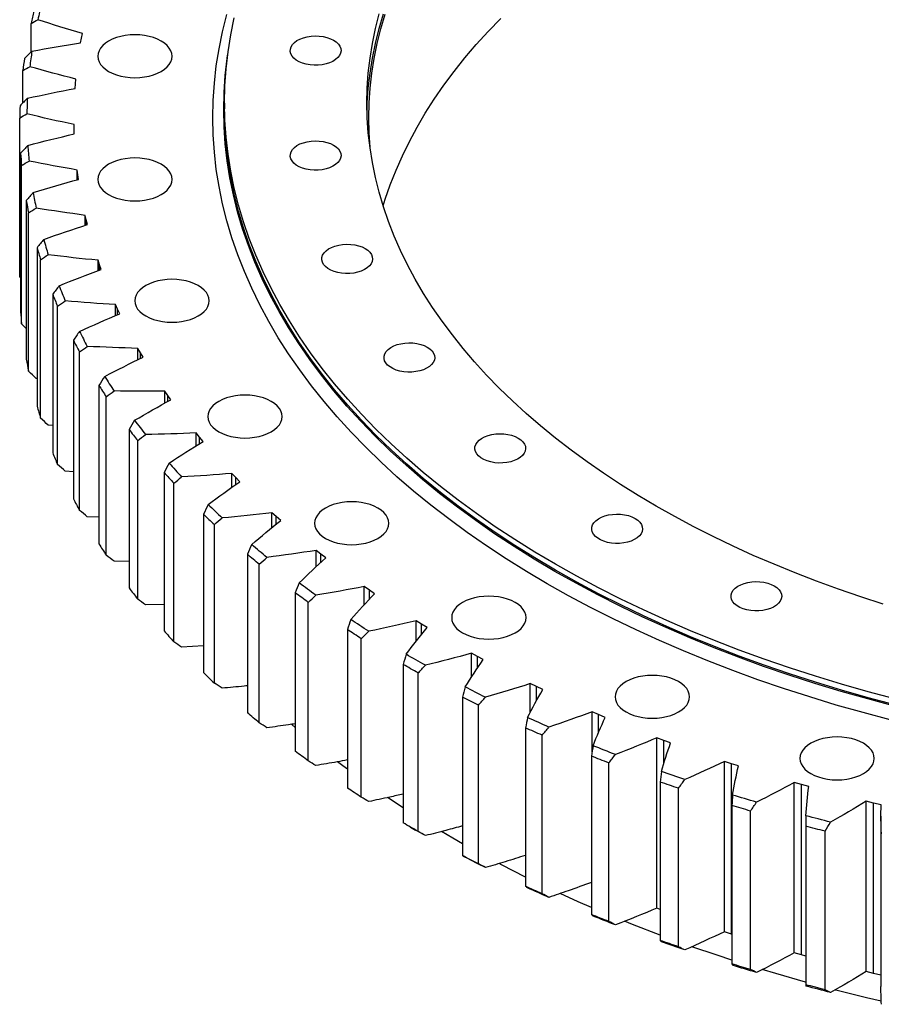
# Model space of a CAD drawing. Header units: millimetres. Extents: x -527 to 6920, y 16328 to 21890.
# Tile 7 of 12: x 3725 to 4200, y 18662 to 19205. Entities that reach past the tile are written whole.
import ezdxf

# ---------------------------------------------------------------- set-up
doc = ezdxf.new("R2010")
doc.units = ezdxf.units.MM
doc.header["$LTSCALE"] = 20

msp = doc.modelspace()

# ---------------------------------------------------------------- linework, layer by layer
at = {"color": 7, "linetype": 'Continuous', "lineweight": 25}
for p, q in [((3731.34, 19187.49), (3731.34, 19203.29)), ((3759.12, 19195.04), (3759.64, 19197.61)), ((3758.67, 19192.47), (3759.12, 19195.04)), ((3726.82, 19159.43), (3726.82, 19177.25)), ((3755.6, 19167.43), (3755.77, 19170.01)), ((3755.77, 19170.01), (3756.02, 19172.59)), ((3838.06, 19159.35), (3838.06, 19156.09)), ((3725.08, 19063.73), (3725.08, 19151.1)), ((3755.1, 19144.91), (3755.07, 19147.49)), ((3755.07, 19142.29), (3755.07, 19147.49)), ((3755.21, 19142.33), (3755.1, 19144.91)), ((3725.6, 19131.65), (3725.6, 19044.28)), ((3726.14, 19037.57), (3726.14, 19124.94)), ((3757.11, 19119.83), (3756.8, 19122.41)), ((3756.8, 19117.06), (3756.8, 19122.41)), ((3757.49, 19117.26), (3757.11, 19119.83)), ((3728.73, 19105.55), (3728.73, 19018.18)), ((3729.99, 19011.5), (3729.99, 19098.87)), ((3761.79, 19094.88), (3761.21, 19097.44)), ((3761.21, 19091.91), (3761.21, 19097.44)), ((3762.45, 19092.32), (3761.79, 19094.88)), ((3734.64, 19079.6), (3734.64, 18992.23)), ((3736.6, 18985.61), (3736.6, 19072.98)), ((3769.12, 19070.13), (3768.27, 19072.67)), ((3768.27, 19066.93), (3768.27, 19072.67)), ((3770.05, 19067.6), (3769.12, 19070.13)), ((3725.6, 19063.18), (3725.08, 19063.73)), ((3743.3, 19053.92), (3743.3, 18966.55)), ((3745.97, 18960.01), (3745.97, 19047.38)), ((3779.08, 19045.69), (3777.96, 19048.2)), ((3777.96, 19042.2), (3777.96, 19048.2)), ((3780.27, 19043.2), (3779.08, 19045.69)), ((3728.73, 19034.97), (3726.14, 19037.57)), ((3754.69, 19028.59), (3754.69, 18941.22)), ((3758.05, 18934.78), (3758.05, 19022.15)), ((3791.62, 19021.66), (3790.23, 19024.11)), ((3790.23, 19017.82), (3790.23, 19024.11)), ((3793.08, 19019.21), (3791.62, 19021.66)), ((3734.64, 19007.47), (3734.15, 19007.55)), ((3768.75, 19003.71), (3768.75, 18916.34)), ((3806.7, 18998.11), (3805.06, 19000.52)), ((3805.06, 18993.86), (3805.06, 19000.52)), ((3772.79, 18910.04), (3772.79, 18997.41)), ((3808.42, 18995.73), (3806.7, 18998.11)), ((3743.3, 18981.52), (3740.83, 18981.81)), ((3785.45, 18979.38), (3785.45, 18892.01)), ((3790.15, 18885.86), (3790.15, 18973.23)), ((3824.27, 18975.15), (3822.37, 18977.49)), ((3822.37, 18970.4), (3822.37, 18977.49)), ((3826.23, 18972.83), (3824.27, 18975.15)), ((3754.69, 18955.99), (3750.25, 18956.36)), ((3804.7, 18955.69), (3804.7, 18868.32)), ((3844.25, 18952.85), (3842.1, 18955.12)), ((3842.1, 18947.51), (3842.1, 18955.12)), ((3846.46, 18950.6), (3844.25, 18952.85)), ((3810.05, 18862.35), (3810.05, 18949.72)), ((3768.75, 18930.99), (3762.36, 18931.29)), ((3826.44, 18932.73), (3826.44, 18845.36)), ((3866.57, 18931.31), (3864.18, 18933.49)), ((3864.18, 18925.25), (3864.18, 18933.49)), ((3869.01, 18929.14), (3866.57, 18931.31)), ((3832.42, 18839.59), (3832.42, 18926.96)), ((3850.6, 18910.58), (3850.6, 18823.21)), ((3891.14, 18910.6), (3888.53, 18912.69)), ((3888.53, 18903.65), (3888.53, 18912.69)), ((3893.81, 18908.52), (3891.14, 18910.6)), ((3785.45, 18906.61), (3777.12, 18906.69)), ((3857.17, 18817.67), (3857.17, 18905.04)), ((3917.88, 18890.8), (3915.05, 18892.8)), ((3915.05, 18882.75), (3915.05, 18892.8)), ((3877.06, 18889.34), (3877.06, 18801.97)), ((3920.77, 18888.82), (3917.88, 18890.8)), ((3804.7, 18882.93), (3794.48, 18882.67)), ((3884.22, 18796.67), (3884.22, 18884.04)), ((3946.68, 18871.99), (3943.64, 18873.89)), ((3943.64, 18862.53), (3943.64, 18873.89)), ((3949.77, 18870.12), (3946.68, 18871.99)), ((3905.75, 18869.07), (3905.75, 18781.7)), ((3826.44, 18860.05), (3814.36, 18859.32)), ((3913.45, 18776.67), (3913.45, 18864.04)), ((3977.43, 18854.24), (3974.19, 18856.02)), ((3974.19, 18842.82), (3974.19, 18856.02)), ((3980.71, 18852.48), (3977.43, 18854.24)), ((3936.54, 18849.87), (3936.54, 18762.5)), ((3944.76, 18757.75), (3944.76, 18845.12)), ((4010.01, 18837.61), (4006.59, 18839.28)), ((4006.59, 18823.39), (4006.59, 18839.28)), ((4013.48, 18835.98), (4010.01, 18837.61)), ((3969.31, 18831.79), (3969.31, 18744.42)), ((3978.03, 18739.97), (3978.03, 18827.34)), ((4044.3, 18822.18), (4040.71, 18823.72)), ((4040.71, 18801.63), (4040.71, 18823.72)), ((4047.94, 18820.67), (4044.3, 18822.18)), ((3877.06, 18815.03), (3875.05, 18816.78)), ((4003.96, 18814.92), (4003.96, 18727.55)), ((4013.14, 18723.41), (4013.14, 18810.78)), ((4080.18, 18807.99), (4076.43, 18809.4)), ((4076.43, 18715.5), (4076.43, 18809.4)), ((4083.97, 18806.62), (4080.18, 18807.99)), ((4040.34, 18799.3), (4040.34, 18711.93)), ((4049.94, 18708.14), (4049.94, 18795.51)), ((4117.5, 18795.11), (4113.61, 18796.38)), ((4113.61, 18702.48), (4113.61, 18796.38)), ((4121.43, 18793.87), (4117.5, 18795.11)), ((4117.5, 18701.2), (4117.5, 18795.11)), ((4078.31, 18785.01), (4078.31, 18697.64)), ((4156.12, 18783.57), (4152.1, 18784.71)), ((4152.1, 18690.81), (4152.1, 18784.71)), ((4160.18, 18782.48), (4156.12, 18783.57)), ((4156.12, 18689.67), (4156.12, 18783.57)), ((4088.3, 18694.19), (4088.3, 18781.56)), ((3936.54, 18770.75), (3927.93, 18776.42)), ((4117.74, 18772.1), (4117.74, 18684.73)), ((4195.9, 18773.43), (4191.77, 18774.42)), ((4191.77, 18680.52), (4191.77, 18774.42)), ((4200.07, 18772.48), (4195.9, 18773.43)), ((4195.9, 18679.53), (4195.9, 18773.43)), ((4128.07, 18681.64), (4128.07, 18769.01)), ((4199.97, 18766.21), (4199.97, 18672.31)), ((3940.55, 18760.16), (3943.38, 18758.53)), ((4158.46, 18760.61), (4158.46, 18673.24)), ((4169.11, 18670.52), (4169.11, 18757.89)), ((4078.31, 18714.79), (4076.43, 18715.5)), ((4117.5, 18701.2), (4113.61, 18702.48)), ((4117.74, 18701.13), (4117.5, 18701.2)), ((4156.12, 18689.67), (4152.1, 18690.81)), ((4158.46, 18689.04), (4156.12, 18689.67)), ((4195.9, 18679.53), (4191.77, 18680.52)), ((4199.97, 18678.6), (4195.9, 18679.53))]:
    msp.add_line(p, q, dxfattribs=at)
at = {"color": 82, "linetype": 'Continuous', "lineweight": 25}
for p, q in [((3755.1, 19142.3), (3755.1, 19144.91)), ((3757.11, 19117.15), (3757.11, 19119.83)), ((3761.79, 19092.1), (3761.79, 19094.88)), ((3769.12, 19067.25), (3769.12, 19070.13)), ((3779.08, 19042.69), (3779.08, 19045.69)), ((3791.62, 19018.5), (3791.62, 19021.66)), ((3806.7, 18994.78), (3806.7, 18998.11)), ((3824.27, 18971.59), (3824.27, 18975.15)), ((3844.25, 18949.04), (3844.25, 18952.85)), ((3866.57, 18927.17), (3866.57, 18931.31)), ((3891.14, 18906.06), (3891.14, 18910.6)), ((3917.88, 18885.76), (3917.88, 18890.8)), ((3946.68, 18866.29), (3946.68, 18871.99)), ((3977.43, 18847.66), (3977.43, 18854.24)), ((4010.01, 18829.79), (4010.01, 18837.61)), ((4044.3, 18812.5), (4044.3, 18822.18)), ((4080.18, 18794.88), (4080.18, 18807.99))]:
    msp.add_line(p, q, dxfattribs=at)
at = {"color": 7, "linetype": 'Continuous', "lineweight": 25, "flags": 128}
for points in [[(4205.02, 18819.28), (4190.06, 18823.27), (4175.28, 18827.47), (4160.69, 18831.9), (4146.31, 18836.55), (4132.15, 18841.42), (4118.21, 18846.49), (4104.51, 18851.78), (4091.05, 18857.27), (4077.85, 18862.96), (4064.91, 18868.85), (4052.24, 18874.93), (4039.85, 18881.21), (4027.74, 18887.67), (4015.94, 18894.3), (4004.44, 18901.12), (3993.25, 18908.1), (3982.39, 18915.26), (3971.85, 18922.57), (3961.65, 18930.04), (3951.79, 18937.67), (3942.28, 18945.43), (3933.12, 18953.35), (3924.33, 18961.39), (3915.9, 18969.57), (3907.85, 18977.87), (3900.18, 18986.29), (3892.89, 18994.82), (3885.99, 19003.46), (3879.48, 19012.2), (3873.38, 19021.04), (3867.67, 19029.96), (3862.37, 19038.97), (3857.49, 19048.06), (3853.01, 19057.21), (3848.96, 19066.43), (3845.32, 19075.71), (3842.11, 19085.04), (3839.31, 19094.42), (3836.95, 19103.83), (3835.01, 19113.28), (3833.5, 19122.76), (3832.43, 19132.25), (3831.78, 19141.76), (3831.56, 19151.27), (3831.78, 19160.78), (3832.43, 19170.29), (3833.5, 19179.78), (3835.01, 19189.25), (3836.95, 19198.7), (3839.31, 19208.12)], [(4207.67, 18830.8), (4192.86, 18834.74), (4178.23, 18838.9), (4163.79, 18843.29), (4149.56, 18847.89), (4135.55, 18852.7), (4121.75, 18857.72), (4108.19, 18862.95), (4094.87, 18868.39), (4081.81, 18874.02), (4069, 18879.85), (4056.46, 18885.87), (4044.2, 18892.08), (4032.22, 18898.47), (4020.54, 18905.04), (4009.16, 18911.79), (3998.08, 18918.7), (3987.33, 18925.78), (3976.9, 18933.02), (3966.8, 18940.41), (3957.05, 18947.96), (3947.63, 18955.64), (3938.57, 18963.47), (3929.87, 18971.44), (3921.53, 18979.53), (3913.56, 18987.74), (3905.97, 18996.07), (3898.75, 19004.52), (3891.93, 19013.07), (3885.49, 19021.72), (3879.44, 19030.47), (3873.8, 19039.3), (3868.56, 19048.21), (3863.72, 19057.21), (3859.29, 19066.27), (3855.28, 19075.39), (3851.68, 19084.58), (3848.5, 19093.81), (3845.73, 19103.09), (3843.39, 19112.41), (3841.48, 19121.76), (3839.98, 19131.13), (3838.92, 19140.53), (3838.28, 19149.94), (3838.06, 19159.35), (3838.28, 19168.77), (3838.92, 19178.17), (3839.98, 19187.57), (3841.48, 19196.95), (3843.39, 19206.3)], [(4201.25, 18883.11), (4188.81, 18887.13), (4176.56, 18891.34), (4164.51, 18895.73), (4152.66, 18900.3), (4141.01, 18905.05), (4129.59, 18909.97), (4118.4, 18915.07), (4107.44, 18920.33), (4096.72, 18925.76), (4086.26, 18931.34), (4076.04, 18937.09), (4066.1, 18942.98), (4056.42, 18949.02), (4047.02, 18955.21), (4037.91, 18961.54), (4029.08, 18968), (4020.55, 18974.59), (4012.33, 18981.31), (4004.41, 18988.15), (3996.8, 18995.11), (3989.51, 19002.19), (3982.55, 19009.37), (3975.91, 19016.65), (3969.61, 19024.03), (3963.64, 19031.5), (3958.01, 19039.06), (3952.73, 19046.71), (3947.8, 19054.43), (3943.21, 19062.22), (3938.99, 19070.08), (3935.12, 19078), (3931.61, 19085.97), (3928.46, 19094), (3925.68, 19102.07), (3923.27, 19110.18), (3921.22, 19118.32), (3919.55, 19126.5), (3918.24, 19134.69), (3917.31, 19142.9), (3916.75, 19151.12), (3916.56, 19159.35), (3916.75, 19167.58), (3917.31, 19175.8), (3918.24, 19184.01), (3919.55, 19192.21), (3921.22, 19200.38), (3923.27, 19208.52)], [(3916.61, 19155.27), (3916.75, 19159.42), (3917.31, 19167.64), (3918.24, 19175.85), (3919.55, 19184.04), (3921.22, 19192.22), (3923.27, 19200.36), (3925.68, 19208.47)], [(3918.47, 19133.07), (3918.31, 19134.77), (3917.75, 19142.97), (3917.56, 19151.19), (3917.75, 19159.4), (3918.31, 19167.61), (3919.24, 19175.8), (3920.54, 19183.98), (3922.21, 19192.14), (3924.26, 19200.27), (3926.67, 19208.36)], [(3925.52, 19102.59), (3926.67, 19106.3), (3929.44, 19114.35), (3932.58, 19122.36), (3936.08, 19130.33), (3939.95, 19138.23), (3944.16, 19146.08), (3948.74, 19153.85), (3953.66, 19161.56), (3958.94, 19169.19), (3964.55, 19176.74), (3970.51, 19184.19), (3976.8, 19191.56), (3983.43, 19198.83), (3990.38, 19206)], [(3774.14, 19176.78), (3776.15, 19175.76), (3778.38, 19174.9), (3780.79, 19174.22), (3783.33, 19173.72), (3785.96, 19173.42), (3788.63, 19173.31), (3791.31, 19173.42), (3793.94, 19173.72), (3796.48, 19174.22), (3798.88, 19174.9), (3801.11, 19175.76), (3803.13, 19176.78), (3804.9, 19177.94), (3806.39, 19179.23), (3807.57, 19180.62), (3808.43, 19182.09), (3808.96, 19183.6), (3809.13, 19185.15), (3808.96, 19186.69), (3808.43, 19188.21), (3807.57, 19189.68), (3806.39, 19191.07), (3804.9, 19192.35), (3803.13, 19193.52), (3801.11, 19194.54), (3798.88, 19195.4), (3796.48, 19196.08), (3793.94, 19196.58), (3791.31, 19196.88), (3788.63, 19196.98), (3785.96, 19196.88), (3783.33, 19196.58), (3780.79, 19196.08), (3778.38, 19195.4), (3776.15, 19194.54), (3774.14, 19193.52), (3772.37, 19192.35), (3770.88, 19191.07), (3769.69, 19189.68), (3768.83, 19188.21), (3768.31, 19186.69), (3768.13, 19185.15), (3768.31, 19183.6), (3768.83, 19182.09), (3769.69, 19180.62), (3770.88, 19179.23), (3772.37, 19177.94), (3774.14, 19176.78)], [(3898.15, 19194), (3899.61, 19193.01), (3900.78, 19191.89), (3901.62, 19190.69), (3902.11, 19189.42), (3902.25, 19188.12), (3902.02, 19186.83), (3901.44, 19185.57), (3900.51, 19184.38), (3899.27, 19183.3), (3897.74, 19182.34), (3895.97, 19181.54), (3894, 19180.91), (3891.88, 19180.48), (3889.66, 19180.24), (3887.41, 19180.22), (3885.18, 19180.4), (3883.03, 19180.79), (3881.01, 19181.37), (3879.18, 19182.13), (3877.59, 19183.05), (3876.27, 19184.1), (3875.26, 19185.27), (3874.59, 19186.51), (3874.28, 19187.79), (3874.32, 19189.1), (3874.73, 19190.37), (3875.49, 19191.6), (3876.57, 19192.74), (3877.96, 19193.76), (3879.62, 19194.64), (3881.5, 19195.36), (3883.55, 19195.9), (3885.73, 19196.23), (3887.97, 19196.36), (3890.22, 19196.28), (3892.42, 19196), (3894.51, 19195.51), (3896.44, 19194.84), (3898.15, 19194)], [(4207.46, 18826.86), (4192.64, 18830.8), (4178, 18834.97), (4163.56, 18839.36), (4149.31, 18843.96), (4135.29, 18848.78), (4121.48, 18853.81), (4107.91, 18859.04), (4094.58, 18864.48), (4081.5, 18870.12), (4068.68, 18875.95), (4056.13, 18881.98), (4043.86, 18888.19), (4031.87, 18894.59), (4020.18, 18901.16), (4008.79, 18907.91), (3997.71, 18914.83), (3986.95, 18921.92), (3976.51, 18929.16), (3966.41, 18936.56), (3956.64, 18944.11), (3947.22, 18951.81), (3938.15, 18959.64), (3929.44, 18967.61), (3921.1, 18975.71), (3913.12, 18983.93), (3905.52, 18992.27), (3898.3, 19000.72), (3891.47, 19009.28), (3885.03, 19017.94), (3878.98, 19026.69), (3873.33, 19035.53), (3868.08, 19044.45), (3863.24, 19053.45), (3858.81, 19062.52), (3854.79, 19071.65), (3851.19, 19080.84), (3848, 19090.08), (3845.24, 19099.37), (3842.9, 19108.7), (3840.98, 19118.05), (3839.49, 19127.44), (3838.42, 19136.84), (3837.78, 19146.26), (3837.56, 19155.68), (3837.78, 19165.1), (3838.42, 19174.52), (3839.49, 19183.92), (3839.75, 19185.78)], [(4207.67, 18827.53), (4192.86, 18831.47), (4178.23, 18835.64), (4163.79, 18840.02), (4149.56, 18844.62), (4135.55, 18849.43), (4121.75, 18854.46), (4108.19, 18859.69), (4094.87, 18865.12), (4081.81, 18870.76), (4069, 18876.59), (4056.46, 18882.61), (4044.2, 18888.81), (4032.22, 18895.2), (4020.54, 18901.77), (4009.16, 18908.52), (3998.08, 18915.43), (3987.33, 18922.51), (3976.9, 18929.75), (3966.8, 18937.14), (3957.05, 18944.69), (3947.63, 18952.38), (3938.57, 18960.21), (3929.87, 18968.17), (3921.53, 18976.26), (3913.56, 18984.48), (3905.97, 18992.81), (3898.75, 19001.25), (3891.93, 19009.8), (3885.49, 19018.45), (3879.44, 19027.2), (3873.8, 19036.03), (3868.56, 19044.95), (3863.72, 19053.94), (3859.29, 19063), (3855.28, 19072.13), (3851.68, 19081.31), (3848.5, 19090.54), (3845.73, 19099.82), (3843.39, 19109.14), (3841.48, 19118.49), (3839.98, 19127.87), (3838.92, 19137.26), (3838.28, 19146.67), (3838.06, 19156.09)], [(3898.15, 19136.14), (3899.61, 19135.15), (3900.78, 19134.03), (3901.62, 19132.83), (3902.11, 19131.56), (3902.25, 19130.26), (3902.02, 19128.96), (3901.44, 19127.71), (3900.51, 19126.52), (3899.27, 19125.44), (3897.74, 19124.48), (3895.97, 19123.68), (3894, 19123.05), (3891.88, 19122.61), (3889.66, 19122.38), (3887.41, 19122.35), (3885.18, 19122.54), (3883.03, 19122.92), (3881.01, 19123.51), (3879.18, 19124.27), (3877.59, 19125.19), (3876.27, 19126.24), (3875.26, 19127.4), (3874.59, 19128.65), (3874.28, 19129.93), (3874.32, 19131.23), (3874.73, 19132.51), (3875.49, 19133.74), (3876.57, 19134.88), (3877.96, 19135.9), (3879.62, 19136.78), (3881.5, 19137.5), (3883.55, 19138.03), (3885.73, 19138.37), (3887.97, 19138.5), (3890.22, 19138.42), (3892.42, 19138.14), (3894.51, 19137.65), (3896.44, 19136.98), (3898.15, 19136.14)], [(3774.14, 19108.86), (3776.15, 19107.84), (3778.38, 19106.98), (3780.79, 19106.29), (3783.33, 19105.79), (3785.96, 19105.49), (3788.63, 19105.39), (3791.31, 19105.49), (3793.94, 19105.79), (3796.48, 19106.29), (3798.88, 19106.98), (3801.11, 19107.84), (3803.13, 19108.86), (3804.9, 19110.02), (3806.39, 19111.31), (3807.57, 19112.7), (3808.43, 19114.16), (3808.96, 19115.68), (3809.13, 19117.22), (3808.96, 19118.77), (3808.43, 19120.29), (3807.57, 19121.75), (3806.39, 19123.14), (3804.9, 19124.43), (3803.13, 19125.59), (3801.11, 19126.61), (3798.88, 19127.47), (3796.48, 19128.16), (3793.94, 19128.66), (3791.31, 19128.96), (3788.63, 19129.06), (3785.96, 19128.96), (3783.33, 19128.66), (3780.79, 19128.16), (3778.38, 19127.47), (3776.15, 19126.61), (3774.14, 19125.59), (3772.37, 19124.43), (3770.88, 19123.14), (3769.69, 19121.75), (3768.83, 19120.29), (3768.31, 19118.77), (3768.13, 19117.22), (3768.31, 19115.68), (3768.83, 19114.16), (3769.69, 19112.7), (3770.88, 19111.31), (3772.37, 19110.02), (3774.14, 19108.86)], [(3915.56, 19079.15), (3917.02, 19078.16), (3918.18, 19077.05), (3919.02, 19075.84), (3919.52, 19074.58), (3919.65, 19073.28), (3919.43, 19071.98), (3918.84, 19070.73), (3917.92, 19069.54), (3916.68, 19068.46), (3915.15, 19067.5), (3913.38, 19066.7), (3911.4, 19066.07), (3909.28, 19065.63), (3907.06, 19065.4), (3904.81, 19065.37), (3902.58, 19065.56), (3900.43, 19065.94), (3898.41, 19066.52), (3896.59, 19067.28), (3894.99, 19068.2), (3893.68, 19069.26), (3892.67, 19070.42), (3892, 19071.66), (3891.68, 19072.95), (3891.73, 19074.25), (3892.13, 19075.53), (3892.89, 19076.76), (3893.98, 19077.9), (3895.37, 19078.92), (3897.02, 19079.8), (3898.9, 19080.52), (3900.96, 19081.05), (3903.13, 19081.39), (3905.37, 19081.52), (3907.62, 19081.44), (3909.82, 19081.16), (3911.91, 19080.67), (3913.84, 19080), (3915.56, 19079.15)], [(3794.57, 19041.96), (3796.58, 19040.94), (3798.81, 19040.08), (3801.22, 19039.4), (3803.76, 19038.9), (3806.39, 19038.6), (3809.06, 19038.5), (3811.74, 19038.6), (3814.37, 19038.9), (3816.91, 19039.4), (3819.31, 19040.08), (3821.54, 19040.94), (3823.56, 19041.96), (3825.33, 19043.13), (3826.82, 19044.42), (3828, 19045.8), (3828.87, 19047.27), (3829.39, 19048.79), (3829.56, 19050.33), (3829.39, 19051.88), (3828.87, 19053.4), (3828, 19054.86), (3826.82, 19056.25), (3825.33, 19057.54), (3823.56, 19058.7), (3821.54, 19059.72), (3819.31, 19060.58), (3816.91, 19061.27), (3814.37, 19061.76), (3811.74, 19062.07), (3809.06, 19062.17), (3806.39, 19062.07), (3803.76, 19061.76), (3801.22, 19061.27), (3798.81, 19060.58), (3796.58, 19059.72), (3794.57, 19058.7), (3792.8, 19057.54), (3791.31, 19056.25), (3790.12, 19054.86), (3789.26, 19053.4), (3788.74, 19051.88), (3788.56, 19050.33), (3788.74, 19048.79), (3789.26, 19047.27), (3790.12, 19045.8), (3791.31, 19044.42), (3792.8, 19043.13), (3794.57, 19041.96)], [(3949.84, 19024.78), (3951.3, 19023.79), (3952.46, 19022.68), (3953.3, 19021.47), (3953.8, 19020.2), (3953.93, 19018.91), (3953.71, 19017.61), (3953.12, 19016.35), (3952.2, 19015.17), (3950.96, 19014.08), (3949.43, 19013.13), (3947.66, 19012.33), (3945.68, 19011.7), (3943.56, 19011.26), (3941.34, 19011.03), (3939.09, 19011), (3936.86, 19011.18), (3934.71, 19011.57), (3932.69, 19012.15), (3930.87, 19012.91), (3929.27, 19013.83), (3927.96, 19014.89), (3926.95, 19016.05), (3926.28, 19017.29), (3925.96, 19018.58), (3926.01, 19019.88), (3926.41, 19021.16), (3927.17, 19022.39), (3928.26, 19023.52), (3929.65, 19024.55), (3931.3, 19025.43), (3933.18, 19026.15), (3935.24, 19026.68), (3937.41, 19027.02), (3939.66, 19027.15), (3941.9, 19027.07), (3944.1, 19026.78), (3946.19, 19026.3), (3948.12, 19025.63), (3949.84, 19024.78)], [(3834.81, 18978.14), (3836.83, 18977.12), (3839.06, 18976.26), (3841.46, 18975.57), (3844, 18975.07), (3846.63, 18974.77), (3849.31, 18974.67), (3851.98, 18974.77), (3854.61, 18975.07), (3857.15, 18975.57), (3859.56, 18976.26), (3861.79, 18977.12), (3863.8, 18978.14), (3865.57, 18979.3), (3867.06, 18980.59), (3868.25, 18981.98), (3869.11, 18983.44), (3869.63, 18984.96), (3869.81, 18986.51), (3869.63, 18988.05), (3869.11, 18989.57), (3868.25, 18991.03), (3867.06, 18992.42), (3865.57, 18993.71), (3863.8, 18994.87), (3861.79, 18995.89), (3859.56, 18996.75), (3857.15, 18997.44), (3854.61, 18997.94), (3851.98, 18998.24), (3849.31, 18998.34), (3846.63, 18998.24), (3844, 18997.94), (3841.46, 18997.44), (3839.06, 18996.75), (3836.83, 18995.89), (3834.81, 18994.87), (3833.04, 18993.71), (3831.55, 18992.42), (3830.37, 18991.03), (3829.5, 18989.57), (3828.98, 18988.05), (3828.81, 18986.51), (3828.98, 18984.96), (3829.5, 18983.44), (3830.37, 18981.98), (3831.55, 18980.59), (3833.04, 18979.3), (3834.81, 18978.14)], [(3999.95, 18974.67), (4001.41, 18973.68), (4002.58, 18972.57), (4003.42, 18971.36), (4003.91, 18970.09), (4004.05, 18968.8), (4003.82, 18967.5), (4003.24, 18966.25), (4002.31, 18965.06), (4001.07, 18963.97), (3999.54, 18963.02), (3997.77, 18962.22), (3995.8, 18961.59), (3993.68, 18961.15), (3991.46, 18960.92), (3989.21, 18960.89), (3986.98, 18961.07), (3984.82, 18961.46), (3982.81, 18962.04), (3980.98, 18962.8), (3979.39, 18963.72), (3978.07, 18964.78), (3977.06, 18965.94), (3976.39, 18967.18), (3976.08, 18968.47), (3976.12, 18969.77), (3976.53, 18971.05), (3977.29, 18972.28), (3978.37, 18973.42), (3979.76, 18974.44), (3981.42, 18975.32), (3983.3, 18976.04), (3985.35, 18976.57), (3987.53, 18976.91), (3989.77, 18977.04), (3992.02, 18976.96), (3994.22, 18976.68), (3996.31, 18976.19), (3998.23, 18975.52), (3999.95, 18974.67)], [(3893.64, 18919.31), (3895.66, 18918.29), (3897.89, 18917.43), (3900.29, 18916.75), (3902.83, 18916.25), (3905.46, 18915.95), (3908.14, 18915.85), (3910.81, 18915.95), (3913.44, 18916.25), (3915.98, 18916.75), (3918.39, 18917.43), (3920.62, 18918.29), (3922.63, 18919.31), (3924.4, 18920.48), (3925.89, 18921.76), (3927.08, 18923.15), (3927.94, 18924.62), (3928.46, 18926.14), (3928.64, 18927.68), (3928.46, 18929.23), (3927.94, 18930.74), (3927.08, 18932.21), (3925.89, 18933.6), (3924.4, 18934.89), (3922.63, 18936.05), (3920.62, 18937.07), (3918.39, 18937.93), (3915.98, 18938.62), (3913.44, 18939.11), (3910.81, 18939.41), (3908.14, 18939.52), (3905.46, 18939.41), (3902.83, 18939.11), (3900.29, 18938.62), (3897.89, 18937.93), (3895.66, 18937.07), (3893.64, 18936.05), (3891.87, 18934.89), (3890.38, 18933.6), (3889.2, 18932.21), (3888.33, 18930.74), (3887.81, 18929.23), (3887.64, 18927.68), (3887.81, 18926.14), (3888.33, 18924.62), (3889.2, 18923.15), (3890.38, 18921.76), (3891.87, 18920.48), (3893.64, 18919.31)], [(4064.38, 18930.35), (4065.84, 18929.36), (4067, 18928.25), (4067.84, 18927.04), (4068.34, 18925.77), (4068.47, 18924.47), (4068.25, 18923.18), (4067.67, 18921.92), (4066.74, 18920.74), (4065.5, 18919.65), (4063.97, 18918.69), (4062.2, 18917.89), (4060.22, 18917.26), (4058.1, 18916.83), (4055.88, 18916.59), (4053.63, 18916.57), (4051.4, 18916.75), (4049.25, 18917.14), (4047.23, 18917.72), (4045.41, 18918.48), (4043.81, 18919.4), (4042.5, 18920.45), (4041.49, 18921.62), (4040.82, 18922.86), (4040.5, 18924.15), (4040.55, 18925.45), (4040.95, 18926.73), (4041.71, 18927.95), (4042.8, 18929.09), (4044.19, 18930.11), (4045.84, 18931), (4047.72, 18931.71), (4049.78, 18932.25), (4051.95, 18932.58), (4054.2, 18932.72), (4056.44, 18932.64), (4058.64, 18932.35), (4060.73, 18931.87), (4062.66, 18931.19), (4064.38, 18930.35)], [(3861.41, 18908.84), (3860.34, 18909.72), (3859.28, 18910.6), (3858.22, 18911.49), (3857.17, 18912.37), (3856.12, 18913.26), (3855.07, 18914.15), (3854.03, 18915.04), (3852.99, 18915.93)], [(3857.17, 18905.04), (3856.34, 18905.73), (3855.51, 18906.42), (3854.69, 18907.11), (3853.87, 18907.8), (3853.04, 18908.5), (3852.23, 18909.19), (3851.41, 18909.89), (3850.6, 18910.58)], [(3888.39, 18887.99), (3887.23, 18888.83), (3886.07, 18889.67), (3884.92, 18890.52), (3883.78, 18891.37), (3882.63, 18892.21), (3881.5, 18893.06), (3880.36, 18893.92), (3879.23, 18894.77)], [(4141.16, 18893.16), (4142.62, 18892.17), (4143.78, 18891.05), (4144.62, 18889.85), (4145.12, 18888.58), (4145.25, 18887.28), (4145.03, 18885.99), (4144.45, 18884.73), (4143.52, 18883.54), (4142.28, 18882.46), (4140.75, 18881.5), (4138.98, 18880.7), (4137, 18880.07), (4134.88, 18879.64), (4132.66, 18879.4), (4130.41, 18879.38), (4128.18, 18879.56), (4126.03, 18879.94), (4124.01, 18880.53), (4122.19, 18881.29), (4120.59, 18882.21), (4119.28, 18883.26), (4118.27, 18884.42), (4117.6, 18885.67), (4117.28, 18886.95), (4117.33, 18888.25), (4117.73, 18889.53), (4118.49, 18890.76), (4119.58, 18891.9), (4120.97, 18892.92), (4122.62, 18893.8), (4124.5, 18894.52), (4126.56, 18895.06), (4128.73, 18895.39), (4130.98, 18895.52), (4133.22, 18895.44), (4135.42, 18895.16), (4137.51, 18894.67), (4139.44, 18894), (4141.16, 18893.16)], [(3884.22, 18884.04), (3883.32, 18884.7), (3882.42, 18885.36), (3881.52, 18886.02), (3880.62, 18886.68), (3879.73, 18887.34), (3878.84, 18888.01), (3877.95, 18888.67), (3877.06, 18889.34)], [(3969.27, 18867.28), (3971.29, 18866.26), (3973.52, 18865.4), (3975.92, 18864.72), (3978.46, 18864.22), (3981.09, 18863.92), (3983.77, 18863.81), (3986.44, 18863.92), (3989.07, 18864.22), (3991.61, 18864.72), (3994.02, 18865.4), (3996.25, 18866.26), (3998.26, 18867.28), (4000.03, 18868.44), (4001.52, 18869.73), (4002.71, 18871.12), (4003.57, 18872.59), (4004.09, 18874.1), (4004.27, 18875.65), (4004.09, 18877.19), (4003.57, 18878.71), (4002.71, 18880.18), (4001.52, 18881.57), (4000.03, 18882.85), (3998.26, 18884.02), (3996.25, 18885.04), (3994.02, 18885.9), (3991.61, 18886.58), (3989.07, 18887.08), (3986.44, 18887.38), (3983.77, 18887.48), (3981.09, 18887.38), (3978.46, 18887.08), (3975.92, 18886.58), (3973.52, 18885.9), (3971.29, 18885.04), (3969.27, 18884.02), (3967.5, 18882.85), (3966.01, 18881.57), (3964.83, 18880.18), (3963.97, 18878.71), (3963.44, 18877.19), (3963.27, 18875.65), (3963.44, 18874.1), (3963.97, 18872.59), (3964.83, 18871.12), (3966.01, 18869.73), (3967.5, 18868.44), (3969.27, 18867.28)], [(3917.54, 18868.14), (3916.29, 18868.93), (3915.05, 18869.74), (3913.81, 18870.54), (3912.58, 18871.34), (3911.35, 18872.15), (3910.12, 18872.96), (3908.9, 18873.77), (3907.68, 18874.58)], [(3913.45, 18864.04), (3912.48, 18864.66), (3911.51, 18865.29), (3910.55, 18865.92), (3909.58, 18866.55), (3908.62, 18867.18), (3907.66, 18867.81), (3906.7, 18868.44), (3905.75, 18869.07)], [(3948.75, 18849.36), (3947.43, 18850.11), (3946.1, 18850.87), (3944.78, 18851.62), (3943.46, 18852.38), (3942.15, 18853.14), (3940.84, 18853.91), (3939.53, 18854.67), (3938.22, 18855.44)], [(3944.76, 18845.12), (3943.73, 18845.71), (3942.69, 18846.3), (3941.66, 18846.89), (3940.63, 18847.48), (3939.61, 18848.08), (3938.58, 18848.67), (3937.56, 18849.27), (3936.54, 18849.87)], [(4059.4, 18823.62), (4061.42, 18822.6), (4063.65, 18821.74), (4066.05, 18821.05), (4068.59, 18820.56), (4071.22, 18820.26), (4073.9, 18820.15), (4076.58, 18820.26), (4079.21, 18820.56), (4081.74, 18821.05), (4084.15, 18821.74), (4086.38, 18822.6), (4088.4, 18823.62), (4090.16, 18824.78), (4091.65, 18826.07), (4092.84, 18827.46), (4093.7, 18828.93), (4094.22, 18830.44), (4094.4, 18831.99), (4094.22, 18833.53), (4093.7, 18835.05), (4092.84, 18836.52), (4091.65, 18837.91), (4090.16, 18839.19), (4088.4, 18840.36), (4086.38, 18841.38), (4084.15, 18842.24), (4081.74, 18842.92), (4079.21, 18843.42), (4076.58, 18843.72), (4073.9, 18843.82), (4071.22, 18843.72), (4068.59, 18843.42), (4066.05, 18842.92), (4063.65, 18842.24), (4061.42, 18841.38), (4059.4, 18840.36), (4057.64, 18839.19), (4056.15, 18837.91), (4054.96, 18836.52), (4054.1, 18835.05), (4053.58, 18833.53), (4053.4, 18831.99), (4053.58, 18830.44), (4054.1, 18828.93), (4054.96, 18827.46), (4056.15, 18826.07), (4057.64, 18824.78), (4059.4, 18823.62)], [(3981.91, 18831.72), (3980.51, 18832.43), (3979.1, 18833.13), (3977.7, 18833.84), (3976.31, 18834.55), (3974.91, 18835.27), (3973.52, 18835.98), (3972.14, 18836.7), (3970.75, 18837.42)], [(3978.03, 18827.34), (3976.94, 18827.89), (3975.84, 18828.45), (3974.75, 18829), (3973.66, 18829.56), (3972.57, 18830.11), (3971.48, 18830.67), (3970.4, 18831.23), (3969.31, 18831.79)], [(3857.17, 18817.67), (3856.34, 18818.36), (3855.51, 18819.05), (3854.69, 18819.74), (3853.87, 18820.43), (3853.04, 18821.13), (3852.23, 18821.82), (3851.41, 18822.52), (3850.6, 18823.21)], [(4016.89, 18815.3), (4015.41, 18815.95), (4013.93, 18816.61), (4012.46, 18817.27), (4010.99, 18817.93), (4009.53, 18818.59), (4008.06, 18819.25), (4006.6, 18819.92), (4005.14, 18820.59)], [(4013.14, 18810.78), (4011.98, 18811.3), (4010.83, 18811.81), (4009.68, 18812.32), (4008.53, 18812.84), (4007.39, 18813.36), (4006.24, 18813.87), (4005.1, 18814.39), (4003.96, 18814.92)], [(4053.55, 18800.15), (4052, 18800.75), (4050.46, 18801.35), (4048.92, 18801.96), (4047.38, 18802.56), (4045.85, 18803.17), (4044.32, 18803.78), (4042.79, 18804.4), (4041.26, 18805.01)], [(4161.3, 18789.66), (4163.32, 18788.64), (4165.55, 18787.78), (4167.95, 18787.09), (4170.49, 18786.6), (4173.12, 18786.29), (4175.8, 18786.19), (4178.47, 18786.29), (4181.1, 18786.6), (4183.64, 18787.09), (4186.05, 18787.78), (4188.28, 18788.64), (4190.29, 18789.66), (4192.06, 18790.82), (4193.55, 18792.11), (4194.74, 18793.5), (4195.6, 18794.96), (4196.12, 18796.48), (4196.3, 18798.03), (4196.12, 18799.57), (4195.6, 18801.09), (4194.74, 18802.56), (4193.55, 18803.94), (4192.06, 18805.23), (4190.29, 18806.39), (4188.28, 18807.42), (4186.05, 18808.28), (4183.64, 18808.96), (4181.1, 18809.46), (4178.47, 18809.76), (4175.8, 18809.86), (4173.12, 18809.76), (4170.49, 18809.46), (4167.95, 18808.96), (4165.55, 18808.28), (4163.32, 18807.42), (4161.3, 18806.39), (4159.53, 18805.23), (4158.04, 18803.94), (4156.86, 18802.56), (4156, 18801.09), (4155.47, 18799.57), (4155.3, 18798.03), (4155.47, 18796.48), (4156, 18794.96), (4156.86, 18793.5), (4158.04, 18792.11), (4159.53, 18790.82), (4161.3, 18789.66)], [(3884.22, 18796.67), (3883.32, 18797.33), (3882.42, 18797.99), (3881.52, 18798.65), (3880.62, 18799.31), (3879.73, 18799.97), (3878.84, 18800.64), (3877.95, 18801.3), (3877.06, 18801.97)], [(4049.94, 18795.51), (4048.73, 18795.97), (4047.53, 18796.45), (4046.32, 18796.92), (4045.12, 18797.39), (4043.92, 18797.87), (4042.73, 18798.34), (4041.53, 18798.82), (4040.34, 18799.3)], [(3905.75, 18792.1), (3903.34, 18793.9), (3900.4, 18796.13)], [(4091.76, 18786.34), (4090.15, 18786.88), (4088.55, 18787.42), (4086.94, 18787.97), (4085.35, 18788.52), (4083.75, 18789.08), (4082.15, 18789.63), (4080.56, 18790.19), (4078.97, 18790.75)], [(4088.3, 18781.56), (4087.04, 18781.99), (4085.79, 18782.42), (4084.54, 18782.85), (4083.29, 18783.28), (4082.04, 18783.71), (4080.8, 18784.14), (4079.55, 18784.58), (4078.31, 18785.01)], [(3913.45, 18776.67), (3912.48, 18777.29), (3911.51, 18777.92), (3910.55, 18778.55), (3909.58, 18779.18), (3908.62, 18779.81), (3907.66, 18780.44), (3906.7, 18781.07), (3905.75, 18781.7)], [(4131.36, 18773.9), (4129.7, 18774.39), (4128.04, 18774.88), (4126.39, 18775.37), (4124.73, 18775.86), (4123.08, 18776.35), (4121.43, 18776.85), (4119.78, 18777.35), (4118.13, 18777.85)], [(4128.07, 18769.01), (4126.78, 18769.39), (4125.48, 18769.77), (4124.19, 18770.16), (4122.89, 18770.54), (4121.6, 18770.93), (4120.31, 18771.32), (4119.02, 18771.71), (4117.74, 18772.1)], [(3944.76, 18757.75), (3943.73, 18758.34), (3942.69, 18758.93), (3941.66, 18759.52), (3940.63, 18760.11), (3939.61, 18760.71), (3938.58, 18761.3), (3937.56, 18761.9), (3936.54, 18762.5)], [(4172.22, 18762.9), (4170.51, 18763.33), (4168.8, 18763.75), (4167.1, 18764.19), (4165.39, 18764.62), (4163.69, 18765.05), (4161.99, 18765.49), (4160.29, 18765.93), (4158.6, 18766.37)], [(3948.75, 18755.45), (3947.43, 18756.21), (3946.1, 18756.96), (3944.78, 18757.72), (3943.46, 18758.48), (3943.38, 18758.53)], [(3969.31, 18750.93), (3963.97, 18753.99), (3957.66, 18757.68)], [(4169.11, 18757.89), (4167.78, 18758.23), (4166.44, 18758.56), (4165.11, 18758.9), (4163.78, 18759.24), (4162.45, 18759.58), (4161.12, 18759.92), (4159.79, 18760.26), (4158.46, 18760.61)], [(3978.03, 18739.97), (3976.94, 18740.52), (3975.84, 18741.08), (3974.75, 18741.63), (3973.66, 18742.19), (3972.57, 18742.74), (3971.48, 18743.3), (3970.4, 18743.86), (3969.31, 18744.42)], [(3981.91, 18737.82), (3980.51, 18738.53), (3979.1, 18739.23), (3977.7, 18739.94), (3976.31, 18740.65), (3974.91, 18741.36), (3973.52, 18742.08), (3972.14, 18742.8), (3970.75, 18743.51)], [(4003.96, 18732.62), (3990.67, 18739.36), (3989.41, 18740.02)], [(4013.14, 18723.41), (4011.98, 18723.93), (4010.83, 18724.44), (4009.68, 18724.95), (4008.53, 18725.47), (4007.39, 18725.99), (4006.24, 18726.5), (4005.1, 18727.02), (4003.96, 18727.55)], [(4016.89, 18721.4), (4015.41, 18722.05), (4013.93, 18722.71), (4012.46, 18723.36), (4010.99, 18724.02), (4009.53, 18724.69), (4008.06, 18725.35), (4006.6, 18726.02), (4005.14, 18726.68)], [(4040.34, 18715.82), (4033.1, 18718.98), (4023.08, 18723.51)], [(4049.94, 18708.14), (4048.73, 18708.6), (4047.53, 18709.08), (4046.32, 18709.55), (4045.12, 18710.02), (4043.92, 18710.5), (4042.73, 18710.97), (4041.53, 18711.45), (4040.34, 18711.93)], [(4053.55, 18706.25), (4052, 18706.85), (4050.46, 18707.45), (4048.92, 18708.06), (4047.38, 18708.66), (4045.85, 18709.27), (4044.32, 18709.88), (4042.79, 18710.49), (4041.26, 18711.11)], [(4078.31, 18700.55), (4078.18, 18700.59), (4062.88, 18706.5), (4058.62, 18708.2)], [(4088.3, 18694.19), (4087.04, 18694.62), (4085.79, 18695.05), (4084.54, 18695.48), (4083.29, 18695.91), (4082.04, 18696.34), (4080.8, 18696.77), (4079.55, 18697.21), (4078.31, 18697.64)], [(4091.76, 18692.43), (4090.15, 18692.98), (4088.55, 18693.52), (4086.94, 18694.07), (4085.35, 18694.62), (4083.75, 18695.17), (4082.15, 18695.73), (4080.56, 18696.29), (4078.97, 18696.85)], [(4117.74, 18686.81), (4109.56, 18689.49), (4095.75, 18694.22)], [(4128.07, 18681.64), (4126.78, 18682.02), (4125.48, 18682.4), (4124.19, 18682.79), (4122.89, 18683.17), (4121.6, 18683.56), (4120.31, 18683.95), (4119.02, 18684.34), (4117.74, 18684.73)], [(4131.36, 18680), (4129.7, 18680.49), (4128.04, 18680.97), (4126.39, 18681.46), (4124.73, 18681.96), (4123.08, 18682.45), (4121.43, 18682.95), (4119.78, 18683.45), (4118.13, 18683.95)], [(4158.46, 18674.64), (4158.41, 18674.65), (4141.91, 18679.35), (4134.52, 18681.56)], [(4169.11, 18670.52), (4167.78, 18670.86), (4166.44, 18671.19), (4165.11, 18671.53), (4163.78, 18671.87), (4162.45, 18672.21), (4161.12, 18672.55), (4159.79, 18672.89), (4158.46, 18673.24)], [(4172.22, 18669), (4170.51, 18669.42), (4168.8, 18669.85), (4167.1, 18670.28), (4165.39, 18670.72), (4163.69, 18671.15), (4161.99, 18671.59), (4160.29, 18672.03), (4158.6, 18672.47)], [(4200.1, 18664.12), (4192.04, 18666.01), (4175.13, 18670.21), (4174.61, 18670.34)]]:
    msp.add_lwpolyline(points, dxfattribs=at)
at = {"color": 7, "linetype": 'Continuous', "lineweight": 25}
for centre, radius, start, end in [((3986.93, 19148.96), 258.07, 165.443, 167.3882), ((3984.34, 19145.68), 259.47, 165.6598, 167.1715), ((3977.35, 19150.8), 248.31, 171.3898, 173.3857), ((3974.7, 19147.53), 249.66, 171.6122, 173.1633), ((3970.53, 19147.92), 245.46, 177.6875, 179.2561), ((3973.2, 19151.18), 244.14, 177.4625, 179.4811), ((3974.59, 19151.27), 245.52, 183.5734, 185.5843), ((3971.92, 19148), 246.86, 183.7975, 185.3602), ((3981.48, 19152.24), 252.48, 189.6306, 191.6044), ((3978.85, 19148.98), 253.86, 189.8506, 191.3845), ((3993.68, 19155.23), 265.06, 195.5481, 197.4589), ((3991.13, 19151.99), 266.5, 195.761, 197.246), ((4010.89, 19161.33), 283.32, 201.253, 203.0808), ((4008.43, 19158.12), 284.87, 201.4567, 202.8771), ((3971.92, 19060.63), 246.86, 183.7975, 185.3602), ((4032.65, 19171.47), 307.33, 206.6912, 208.4226), ((4030.3, 19168.32), 309.01, 206.8841, 208.2296), ((3978.85, 19061.61), 253.86, 189.8506, 191.3845), ((4058.39, 19186.45), 337.13, 211.8286, 213.4564), ((4056.18, 19183.38), 338.96, 212.01, 213.275), ((3991.13, 19064.62), 266.5, 195.761, 197.246), ((4087.45, 19206.89), 372.67, 216.6496, 218.1722), ((4085.4, 19203.93), 374.7, 216.8193, 218.0025), ((4008.43, 19070.75), 284.87, 201.4567, 202.8771), ((4119.11, 19233.18), 413.82, 221.1537, 222.5736), ((4117.23, 19230.37), 416.08, 221.3119, 222.4153), ((4030.3, 19080.95), 309.01, 206.8841, 208.2296), ((4152.57, 19265.5), 460.35, 225.3517, 226.6742), ((4150.88, 19262.86), 462.87, 225.4991, 226.5268), ((4056.18, 19096.01), 338.96, 212.01, 213.275), ((4085.4, 19116.56), 374.7, 216.8193, 218.0025), ((4117.23, 19143), 416.08, 221.3119, 222.4153), ((4150.88, 19175.49), 462.87, 225.4991, 226.5268)]:
    msp.add_arc(centre, radius, start, end, dxfattribs=at)
for points in [[(3731.34, 19203.29), (3732.59, 19203.96), (3733.84, 19204.63), (3735.09, 19205.31)], [(3759.64, 19197.61), (3751.36, 19200.07), (3743.18, 19202.63), (3735.09, 19205.31)], [(3731.84, 19187.98), (3740.73, 19189.59), (3749.68, 19191.09), (3758.67, 19192.47)], [(3731.84, 19187.98), (3730.47, 19186.64), (3729.09, 19185.3), (3727.72, 19183.95)], [(3726.82, 19177.25), (3728.11, 19177.97), (3729.4, 19178.68), (3730.7, 19179.4)], [(3756.02, 19172.59), (3747.49, 19174.75), (3739.05, 19177.02), (3730.7, 19179.4)], [(3729.3, 19161.99), (3738, 19163.92), (3746.77, 19165.73), (3755.6, 19167.43)], [(3729.3, 19161.99), (3727.96, 19160.6), (3726.61, 19159.21), (3725.26, 19157.82)], [(3725.08, 19151.1), (3726.41, 19151.86), (3727.74, 19152.63), (3729.07, 19153.39)], [(3755.07, 19147.49), (3746.33, 19149.35), (3737.67, 19151.31), (3729.07, 19153.39)], [(3729.54, 19135.97), (3738.02, 19138.2), (3746.57, 19140.32), (3755.21, 19142.33)], [(3729.54, 19135.97), (3728.23, 19134.53), (3726.91, 19133.09), (3725.6, 19131.65)], [(3726.14, 19124.94), (3727.5, 19125.75), (3728.86, 19126.56), (3730.23, 19127.38)], [(3756.8, 19122.41), (3747.88, 19123.95), (3739.03, 19125.61), (3730.23, 19127.38)], [(3732.55, 19110), (3740.77, 19112.53), (3749.09, 19114.95), (3757.49, 19117.26)], [(3732.55, 19110), (3731.28, 19108.52), (3730, 19107.03), (3728.73, 19105.55)], [(3729.99, 19098.87), (3731.37, 19099.73), (3732.76, 19100.59), (3734.15, 19101.45)], [(3761.21, 19097.44), (3752.14, 19098.66), (3743.12, 19099.99), (3734.15, 19101.45)], [(3738.32, 19084.19), (3746.26, 19087), (3754.3, 19089.71), (3762.45, 19092.32)], [(3738.32, 19084.19), (3737.09, 19082.66), (3735.87, 19081.13), (3734.64, 19079.6)], [(3736.6, 19072.98), (3738.01, 19073.89), (3739.42, 19074.8), (3740.83, 19075.71)], [(3768.27, 19072.67), (3759.09, 19073.56), (3749.94, 19074.58), (3740.83, 19075.71)], [(3746.84, 19058.63), (3754.46, 19061.72), (3762.2, 19064.71), (3770.05, 19067.6)], [(3746.84, 19058.63), (3745.66, 19057.06), (3744.48, 19055.49), (3743.3, 19053.92)], [(3745.97, 19047.38), (3747.4, 19048.33), (3748.82, 19049.29), (3750.25, 19050.26)], [(3777.96, 19048.2), (3768.7, 19048.76), (3759.46, 19049.45), (3750.25, 19050.26)], [(3758.06, 19033.42), (3765.34, 19036.78), (3772.74, 19040.04), (3780.27, 19043.2)], [(3758.06, 19033.42), (3756.94, 19031.81), (3755.81, 19030.2), (3754.69, 19028.59)], [(3758.05, 19022.15), (3759.48, 19023.16), (3760.92, 19024.17), (3762.36, 19025.19)], [(3790.23, 19024.11), (3780.93, 19024.35), (3771.64, 19024.71), (3762.36, 19025.19)], [(3771.96, 19008.66), (3778.86, 19012.27), (3785.9, 19015.79), (3793.08, 19019.21)], [(3734.15, 19007.55), (3732.76, 19008.86), (3731.37, 19010.18), (3729.99, 19011.5)], [(3771.96, 19008.66), (3770.89, 19007.01), (3769.82, 19005.36), (3768.75, 19003.71)], [(3772.79, 18997.41), (3774.24, 18998.47), (3775.68, 18999.53), (3777.12, 19000.6)], [(3805.06, 19000.52), (3795.75, 19000.42), (3786.44, 19000.45), (3777.12, 19000.6)], [(3788.46, 18984.44), (3794.97, 18988.29), (3801.62, 18992.05), (3808.42, 18995.73)], [(3740.83, 18981.81), (3739.42, 18983.07), (3738.01, 18984.34), (3736.6, 18985.61)], [(3788.46, 18984.44), (3787.45, 18982.76), (3786.45, 18981.07), (3785.45, 18979.38)], [(3790.15, 18973.23), (3791.59, 18974.34), (3793.04, 18975.46), (3794.48, 18976.58)], [(3822.37, 18977.49), (3813.09, 18977.06), (3803.79, 18976.76), (3794.48, 18976.58)], [(3807.52, 18960.85), (3813.6, 18964.93), (3819.84, 18968.92), (3826.23, 18972.83)], [(3750.25, 18956.36), (3748.82, 18957.57), (3747.4, 18958.79), (3745.97, 18960.01)], [(3807.52, 18960.85), (3806.58, 18959.13), (3805.64, 18957.41), (3804.7, 18955.69)], [(3810.05, 18949.72), (3811.49, 18950.88), (3812.93, 18952.05), (3814.36, 18953.22)], [(3842.1, 18955.12), (3832.88, 18954.36), (3823.64, 18953.73), (3814.36, 18953.22)], [(3829.05, 18937.99), (3834.69, 18942.27), (3840.49, 18946.48), (3846.46, 18950.6)], [(3762.36, 18931.29), (3760.92, 18932.45), (3759.48, 18933.62), (3758.05, 18934.78)], [(3829.05, 18937.99), (3828.18, 18936.24), (3827.31, 18934.48), (3826.44, 18932.73)], [(3832.42, 18926.96), (3833.85, 18928.17), (3835.27, 18929.39), (3836.7, 18930.61)], [(3864.18, 18933.49), (3855.06, 18932.41), (3845.9, 18931.45), (3836.7, 18930.61)], [(3852.99, 18915.93), (3858.16, 18920.41), (3863.5, 18924.81), (3869.01, 18929.14)], [(3852.99, 18915.93), (3852.19, 18914.15), (3851.39, 18912.37), (3850.6, 18910.58)], [(3777.12, 18906.69), (3775.68, 18907.81), (3774.24, 18908.92), (3772.79, 18910.04)], [(3857.17, 18905.04), (3858.59, 18906.3), (3860, 18907.57), (3861.41, 18908.84)], [(3888.53, 18912.69), (3879.54, 18911.29), (3870.5, 18910.01), (3861.41, 18908.84)], [(3879.23, 18894.77), (3883.91, 18899.42), (3888.78, 18904), (3893.81, 18908.52)], [(3879.23, 18894.77), (3878.5, 18892.96), (3877.78, 18891.15), (3877.06, 18889.34)], [(3915.05, 18892.8), (3906.23, 18891.08), (3897.34, 18889.48), (3888.39, 18887.99)], [(3884.22, 18884.04), (3885.61, 18885.35), (3887, 18886.67), (3888.39, 18887.99)], [(3907.68, 18874.58), (3911.86, 18879.39), (3916.22, 18884.13), (3920.77, 18888.82)], [(3794.48, 18882.67), (3793.04, 18883.73), (3791.59, 18884.8), (3790.15, 18885.86)], [(3907.68, 18874.58), (3907.03, 18872.74), (3906.39, 18870.91), (3905.75, 18869.07)], [(3943.64, 18873.89), (3935.02, 18871.86), (3926.32, 18869.94), (3917.54, 18868.14)], [(3938.22, 18855.44), (3941.88, 18860.38), (3945.73, 18865.28), (3949.77, 18870.12)], [(3913.45, 18864.04), (3914.82, 18865.4), (3916.18, 18866.77), (3917.54, 18868.14)], [(3814.36, 18859.32), (3812.93, 18860.33), (3811.49, 18861.34), (3810.05, 18862.35)], [(3938.22, 18855.44), (3937.66, 18853.58), (3937.09, 18851.72), (3936.54, 18849.87)], [(3974.19, 18856.02), (3965.8, 18853.69), (3957.32, 18851.47), (3948.75, 18849.36)], [(3944.76, 18845.12), (3946.1, 18846.53), (3947.43, 18847.94), (3948.75, 18849.36)], [(3970.75, 18837.42), (3973.88, 18842.48), (3977.2, 18847.51), (3980.71, 18852.48)], [(3836.7, 18836.71), (3835.27, 18837.67), (3833.85, 18838.63), (3832.42, 18839.59)], [(3970.75, 18837.42), (3970.27, 18835.54), (3969.79, 18833.67), (3969.31, 18831.79)], [(4006.59, 18839.28), (3998.47, 18836.65), (3990.24, 18834.14), (3981.91, 18831.72)], [(3978.03, 18827.34), (3979.33, 18828.8), (3980.62, 18830.26), (3981.91, 18831.72)], [(4005.14, 18820.59), (4007.72, 18825.76), (4010.5, 18830.89), (4013.48, 18835.98)], [(4040.71, 18823.72), (4032.89, 18820.81), (4024.94, 18818), (4016.89, 18815.3)], [(3861.41, 18814.94), (3860, 18815.85), (3858.59, 18816.76), (3857.17, 18817.67)], [(4005.14, 18820.59), (4004.74, 18818.7), (4004.35, 18816.81), (4003.96, 18814.92)], [(4041.26, 18805.01), (4043.28, 18810.26), (4045.51, 18815.48), (4047.94, 18820.67)], [(4013.14, 18810.78), (4014.39, 18812.29), (4015.64, 18813.79), (4016.89, 18815.3)], [(4041.26, 18805.01), (4040.95, 18803.11), (4040.64, 18801.21), (4040.34, 18799.3)], [(4076.43, 18809.4), (4068.93, 18806.22), (4061.3, 18803.14), (4053.55, 18800.15)], [(4078.97, 18790.75), (4080.43, 18796.06), (4082.1, 18801.35), (4083.97, 18806.62)], [(4049.94, 18795.51), (4051.14, 18797.05), (4052.35, 18798.6), (4053.55, 18800.15)], [(3888.39, 18794.09), (3887, 18794.95), (3885.61, 18795.81), (3884.22, 18796.67)], [(4113.61, 18796.38), (4106.46, 18792.94), (4099.17, 18789.59), (4091.76, 18786.34)], [(4118.13, 18777.85), (4119.02, 18783.21), (4120.12, 18788.55), (4121.43, 18793.87)], [(4078.97, 18790.75), (4078.75, 18788.84), (4078.53, 18786.92), (4078.31, 18785.01)], [(4088.3, 18781.56), (4089.45, 18783.15), (4090.61, 18784.74), (4091.76, 18786.34)], [(4152.1, 18784.71), (4145.33, 18781.02), (4138.42, 18777.42), (4131.36, 18773.9)], [(4118.13, 18777.85), (4118, 18775.93), (4117.86, 18774.02), (4117.74, 18772.1)], [(4158.6, 18766.37), (4158.91, 18771.75), (4159.44, 18777.12), (4160.18, 18782.48)], [(3917.54, 18774.23), (3916.18, 18775.04), (3914.82, 18775.86), (3913.45, 18776.67)], [(4128.07, 18769.01), (4129.17, 18770.64), (4130.27, 18772.27), (4131.36, 18773.9)], [(4191.77, 18774.42), (4185.41, 18770.5), (4178.89, 18766.66), (4172.22, 18762.9)], [(4200.21, 18756.36), (4199.95, 18761.73), (4199.9, 18767.11), (4200.07, 18772.48)], [(4158.6, 18766.37), (4158.55, 18764.45), (4158.5, 18762.53), (4158.46, 18760.61)], [(4169.11, 18757.89), (4170.15, 18759.56), (4171.19, 18761.23), (4172.22, 18762.9)], [(3948.75, 18755.45), (3947.43, 18756.22), (3946.1, 18756.98), (3944.76, 18757.75)], [(3969.31, 18744.42), (3969.79, 18744.12), (3970.27, 18743.82), (3970.75, 18743.51)], [(3981.91, 18737.82), (3980.62, 18738.54), (3979.33, 18739.25), (3978.03, 18739.97)], [(4003.96, 18727.55), (4004.35, 18727.26), (4004.74, 18726.97), (4005.14, 18726.68)], [(4016.89, 18721.4), (4015.64, 18722.07), (4014.39, 18722.74), (4013.14, 18723.41)], [(4076.43, 18715.5), (4068.93, 18712.32), (4061.3, 18709.24), (4053.55, 18706.25)], [(4040.34, 18711.93), (4040.64, 18711.66), (4040.95, 18711.39), (4041.26, 18711.11)], [(4053.55, 18706.25), (4052.35, 18706.88), (4051.14, 18707.51), (4049.94, 18708.14)], [(4113.61, 18702.48), (4106.46, 18699.04), (4099.17, 18695.69), (4091.76, 18692.43)], [(4078.31, 18697.64), (4078.53, 18697.38), (4078.75, 18697.11), (4078.97, 18696.85)], [(4091.76, 18692.43), (4090.61, 18693.02), (4089.45, 18693.6), (4088.3, 18694.19)], [(4152.1, 18690.81), (4145.33, 18687.11), (4138.42, 18683.51), (4131.36, 18680)], [(4117.74, 18684.73), (4117.86, 18684.47), (4118, 18684.21), (4118.13, 18683.95)], [(4131.36, 18680), (4130.27, 18680.55), (4129.17, 18681.09), (4128.07, 18681.64)], [(4191.77, 18680.52), (4185.41, 18676.6), (4178.89, 18672.76), (4172.22, 18669)], [(4158.46, 18673.24), (4158.5, 18672.98), (4158.55, 18672.73), (4158.6, 18672.47)], [(4172.22, 18669), (4171.19, 18669.51), (4170.15, 18670.02), (4169.11, 18670.52)]]:
    msp.add_open_spline(points, degree=3, dxfattribs=at)
for points, knots in [([(3850.6, 18838.09), (3850.01, 18838.02), (3845.39, 18837.5), (3840.75, 18837.08), (3836.7, 18836.71)], [0, 0, 0, 0, 0.127999, 1, 1, 1, 1]), ([(3877.06, 18817.09), (3875.84, 18816.91), (3870.64, 18816.13), (3865.41, 18815.45), (3861.41, 18814.94)], [0, 0, 0, 0, 0.236183, 1, 1, 1, 1]), ([(3905.75, 18797.16), (3903.89, 18796.81), (3898.14, 18795.72), (3892.32, 18794.75), (3888.39, 18794.09)], [0, 0, 0, 0, 0.32289, 1, 1, 1, 1]), ([(3936.54, 18778.37), (3934.05, 18777.8), (3927.77, 18776.36), (3921.4, 18775.03), (3917.54, 18774.23)], [0, 0, 0, 0, 0.3944332, 1, 1, 1, 1]), ([(3969.31, 18760.81), (3966.22, 18759.97), (3959.42, 18758.11), (3952.52, 18756.39), (3948.75, 18755.45)], [0, 0, 0, 0, 0.454891, 1, 1, 1, 1]), ([(4003.96, 18744.55), (4000.27, 18743.38), (3992.98, 18741.06), (3985.57, 18738.89), (3981.91, 18737.82)], [0, 0, 0, 0, 0.507022, 1, 1, 1, 1]), ([(4040.34, 18729.68), (4036.06, 18728.12), (4028.32, 18725.28), (4020.42, 18722.6), (4016.89, 18721.4)], [0, 0, 0, 0, 0.5527588, 1, 1, 1, 1]), ([(4200.21, 18662.45), (4200.07, 18665.46), (4199.93, 18668.75), (4199.98, 18672.04), (4199.98, 18672.31)], [0, 0, 0, 0, 0.916193, 1, 1, 1, 1])]:
    msp.add_open_spline(points, degree=3, knots=knots, dxfattribs=at)

doc.saveas('drawing.dxf')
